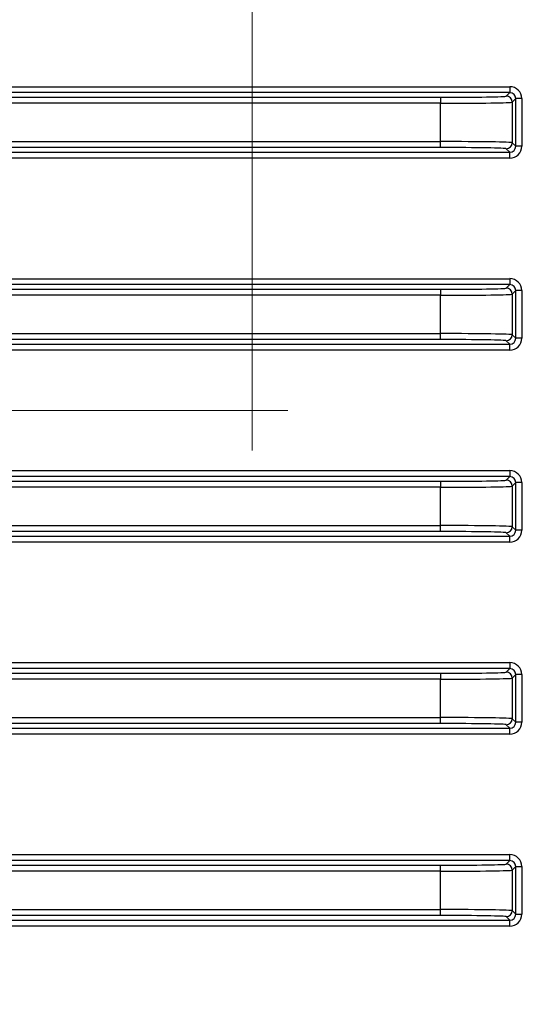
# Model space of a CAD drawing. Header units: millimetres. Extents: x 10 to 272, y 8 to 208.
# Tile 5 of 39: x 60 to 75, y 23 to 51. Entities that reach past the tile are written whole.
import ezdxf

# ---------------------------------------------------------------- set-up
doc = ezdxf.new("R2010")
doc.units = ezdxf.units.MM
doc.linetypes.add('CENTERX2', pattern=[20.32, 12.7, -2.54, 2.54, -2.54])
doc.styles.add('SLDTEXTSTYLE0', font='TXT', dxfattribs={"width": 0.75})
doc.dimstyles.new('SLDDIMSTYLE0', dxfattribs={"dimtxt": 1.905, "dimasz": 3, "dimexe": 0, "dimexo": 0.0625, "dimgap": 0.47625, "dimtad": 0, "dimtih": 1, "dimtoh": 1, "dimdec": 1, "dimlfac": 1.5, "dimrnd": 1e-09, "dimzin": 12, "dimdsep": 46, "dimtxsty": 'SLDTEXTSTYLE0', "dimsah": 1, "dimcen": 0.09, "dimadec": 0, "dimazin": 3, "dimtfac": 1, "dimtdec": 1, "dimtofl": 0, "dimtmove": 0, "dimatfit": 3, "dimfxl": 1, "dimfrac": 2, "dimtolj": 1, "dimtzin": 12, "dimarcsym": 0})

# ---------------------------------------------------------------- blocks, each defined once
blk = doc.blocks.new('_D_13')
at = {"color": 7, "linetype": 'Continuous', "lineweight": 18}
for p, q in [((54.181, 25.875), (54.181, 9.019)), ((93.209, 25.875), (93.209, 9.019)), ((74.315, 13.706), (73.735, 13.706)), ((73.735, 13.706), (73.735, 10.682)), ((79.242, 13.706), (79.822, 13.706)), ((79.822, 13.706), (79.822, 10.682)), ((54.181, 12.194), (67.841, 12.194)), ((93.209, 12.194), (80.789, 12.194)), ((73.735, 10.682), (74.315, 10.682)), ((79.822, 10.682), (79.242, 10.682))]:
    blk.add_line(p, q, dxfattribs=at)
for points in [[(54.181, 12.194), (57.181, 11.694), (57.181, 12.694)], [(93.209, 12.194), (90.209, 12.694), (90.209, 11.694)]]:
    blk.add_solid(points, dxfattribs=at)
at = {"color": 7, "linetype": 'Continuous', "lineweight": 18, "char_height": 1.905, "attachment_point": 1, "style": 'SLDTEXTSTYLE0'}
for s, insert in [('58.5', (68.228, 13.138)), ('2.30', (74.315, 13.138))]:
    blk.add_mtext(s, dxfattribs=dict(at, insert=insert))

msp = doc.modelspace()

# ---------------------------------------------------------------- linework, layer by layer
at = {"color": 7, "linetype": 'CENTERX2', "lineweight": 18}
msp.add_line((66.981, 38.86), (66.981, 64.061), dxfattribs=at)
at = {"color": 7, "linetype": 'Continuous', "lineweight": 25}
for p, q in [((48.486, 49.002), (74.162, 49.002)), ((74.162, 49.002), (74.162, 48.835)), ((74.162, 48.835), (48.48, 48.835)), ((50.409, 48.705), (72.231, 48.705)), ((72.231, 48.705), (72.231, 48.539)), ((74.064, 48.737), (74.162, 48.835)), ((74.329, 48.669), (74.23, 48.57)), ((74.329, 47.341), (74.329, 48.669)), ((74.496, 48.669), (74.329, 48.669)), ((74.496, 48.669), (74.496, 47.341)), ((72.231, 48.539), (50.409, 48.539)), ((72.231, 47.471), (72.231, 48.539)), ((74.23, 48.57), (74.23, 47.439)), ((50.376, 47.471), (72.231, 47.471)), ((72.231, 47.304), (50.376, 47.304)), ((72.231, 47.304), (72.231, 47.471)), ((74.162, 47.174), (74.064, 47.273)), ((74.23, 47.439), (74.329, 47.341)), ((74.496, 47.341), (74.329, 47.341)), ((74.162, 47.008), (48.426, 47.008)), ((48.44, 47.174), (74.162, 47.174)), ((74.162, 47.008), (74.162, 47.174)), ((48.358, 43.649), (74.162, 43.649)), ((74.162, 43.649), (74.162, 43.483)), ((74.162, 43.483), (48.36, 43.483)), ((74.064, 43.384), (74.162, 43.483)), ((50.29, 43.353), (72.231, 43.353)), ((72.231, 43.186), (50.29, 43.186)), ((72.231, 43.353), (72.231, 43.186)), ((72.231, 42.118), (72.231, 43.186)), ((74.329, 43.316), (74.23, 43.218)), ((74.23, 43.218), (74.23, 42.087)), ((74.329, 41.988), (74.329, 43.316)), ((74.496, 43.316), (74.329, 43.316)), ((74.496, 43.316), (74.496, 41.988)), ((50.279, 42.118), (72.231, 42.118)), ((72.231, 41.952), (72.231, 42.118)), ((74.23, 42.087), (74.329, 41.988)), ((48.347, 41.822), (74.162, 41.822)), ((72.231, 41.952), (50.279, 41.952)), ((74.162, 41.822), (74.064, 41.92)), ((74.162, 41.655), (74.162, 41.822)), ((74.496, 41.988), (74.329, 41.988)), ((74.162, 41.655), (48.339, 41.655)), ((48.339, 38.297), (74.162, 38.297)), ((74.162, 38.297), (74.162, 38.13)), ((74.162, 38.13), (48.347, 38.13)), ((50.279, 38.001), (72.231, 38.001)), ((72.231, 38.001), (72.231, 37.834)), ((74.064, 38.032), (74.162, 38.13)), ((74.329, 37.964), (74.23, 37.865)), ((74.329, 36.636), (74.329, 37.964)), ((74.496, 37.964), (74.329, 37.964)), ((74.496, 37.964), (74.496, 36.636)), ((72.231, 37.834), (50.279, 37.834)), ((72.231, 36.766), (72.231, 37.834)), ((74.23, 37.865), (74.23, 36.735)), ((50.29, 36.766), (72.231, 36.766)), ((72.231, 36.599), (50.29, 36.599)), ((72.231, 36.599), (72.231, 36.766)), ((74.162, 36.469), (74.064, 36.568)), ((74.23, 36.735), (74.329, 36.636)), ((74.496, 36.636), (74.329, 36.636)), ((74.162, 36.303), (48.359, 36.303)), ((48.36, 36.469), (74.162, 36.469)), ((74.162, 36.303), (74.162, 36.469)), ((48.427, 32.945), (74.162, 32.945)), ((74.162, 32.945), (74.162, 32.778)), ((74.162, 32.778), (48.441, 32.778)), ((74.064, 32.68), (74.162, 32.778)), ((50.377, 32.648), (72.231, 32.648)), ((72.231, 32.482), (50.377, 32.482)), ((72.231, 32.648), (72.231, 32.482)), ((72.231, 31.414), (72.231, 32.482)), ((74.329, 32.611), (74.23, 32.513)), ((74.23, 32.513), (74.23, 31.382)), ((74.329, 31.284), (74.329, 32.611)), ((74.496, 32.611), (74.329, 32.611)), ((74.496, 32.611), (74.496, 31.284)), ((50.41, 31.414), (72.231, 31.414)), ((72.231, 31.247), (72.231, 31.414)), ((74.23, 31.382), (74.329, 31.284)), ((48.481, 31.117), (74.162, 31.117)), ((72.231, 31.247), (50.41, 31.247)), ((74.162, 31.117), (74.064, 31.215)), ((74.162, 30.95), (74.162, 31.117)), ((74.496, 31.284), (74.329, 31.284)), ((74.162, 30.95), (48.487, 30.95)), ((56.045, 27.592), (74.162, 27.592)), ((74.162, 27.426), (74.162, 27.592)), ((55.939, 27.296), (72.231, 27.296)), ((74.162, 27.426), (56.045, 27.426)), ((72.231, 27.129), (72.231, 27.296)), ((74.064, 27.327), (74.162, 27.426)), ((74.329, 27.259), (74.23, 27.161)), ((74.329, 25.931), (74.329, 27.259)), ((74.329, 27.259), (74.496, 27.259)), ((74.496, 27.259), (74.496, 25.931)), ((72.231, 27.129), (55.959, 27.129)), ((72.231, 26.061), (72.231, 27.129)), ((74.23, 27.161), (74.23, 26.03)), ((72.231, 25.895), (55.245, 25.895)), ((55.579, 26.061), (72.231, 26.061)), ((72.231, 25.895), (72.231, 26.061)), ((74.162, 25.765), (74.064, 25.863)), ((74.23, 26.03), (74.329, 25.931)), ((74.329, 25.931), (74.496, 25.931)), ((55.287, 25.765), (74.162, 25.765)), ((74.162, 25.598), (55.287, 25.598)), ((74.162, 25.598), (74.162, 25.765))]:
    msp.add_line(p, q, dxfattribs=at)
at = {"color": 7, "linetype": 'CENTERX2', "lineweight": 18, "ltscale": 0.666667}
msp.add_line((67.97, 39.976), (45.501, 39.976), dxfattribs=at)
at = {"color": 7, "linetype": 'Continuous', "lineweight": 25}
for centre, start, end in [((74.064, 48.57), 0.0202, 89.9796), ((74.064, 47.439), 270.0204, 359.9798), ((74.064, 43.218), 0.02, 89.9799), ((74.064, 42.087), 270.0203, 359.9798), ((74.064, 37.865), 0.0201, 89.9798), ((74.064, 36.735), 270.0201, 359.98), ((74.064, 32.513), 0.0202, 89.9796), ((74.064, 31.382), 270.0204, 359.9798), ((74.064, 27.161), 0.0204, 89.9796), ((74.064, 26.03), 270.0204, 359.98)]:
    msp.add_arc(centre, 0.167, start, end, dxfattribs=at)
for centre, major_axis, ratio, start_param, end_param in [((74.162, 48.668), (0.236, 0.236), 0.999695, 5.497939, 7.068431), ((72.231, 48.737), (1.833, 0), 0.017455, 4.712389, 6.265732), ((74.162, 48.668), (0.118, 0.118), 0.999087, 5.497939, 7.068431), ((72.231, 48.571), (2, 0), 0.016, 4.712389, 6.265732), ((72.231, 47.439), (2, 0), 0.016, 0.017453, 1.570796), ((72.231, 47.272), (1.833, 0), 0.017455, 0.017453, 1.570796), ((74.162, 47.341), (0.118, -0.118), 0.999087, 5.497939, 7.068431), ((74.162, 47.341), (0.236, -0.236), 0.999695, 5.497939, 7.068431), ((74.162, 43.316), (0.236, 0.236), 0.999695, 5.497939, 7.068431), ((72.231, 43.385), (1.833, 0), 0.017455, 4.712389, 6.265732), ((74.162, 43.316), (0.118, 0.118), 0.999087, 5.497939, 7.068431), ((72.231, 43.218), (2, 0), 0.016, 4.712389, 6.265732), ((72.231, 42.086), (2, 0), 0.016, 0.017453, 1.570796), ((72.231, 41.92), (1.833, 0), 0.017455, 0.017453, 1.570796), ((74.162, 41.989), (0.118, -0.118), 0.999087, 5.497939, 7.068431), ((74.162, 41.989), (0.236, -0.236), 0.999695, 5.497939, 7.068431), ((74.162, 37.964), (0.236, 0.236), 0.999695, 5.497939, 7.068431), ((72.231, 38.033), (1.833, 0), 0.017455, 4.712389, 6.265732), ((74.162, 37.964), (0.118, 0.118), 0.999087, 5.497939, 7.068431), ((72.231, 37.866), (2, 0), 0.016, 4.712389, 6.265732), ((72.231, 36.734), (2, 0), 0.016, 0.017453, 1.570796), ((72.231, 36.567), (1.833, 0), 0.017455, 0.017453, 1.570796), ((74.162, 36.636), (0.118, -0.118), 0.999087, 5.497939, 7.068431), ((74.162, 36.636), (0.236, -0.236), 0.999695, 5.497939, 7.068431), ((74.162, 32.611), (0.236, 0.236), 0.999695, 5.497939, 7.068431), ((72.231, 32.68), (1.833, 0), 0.017455, 4.712389, 6.265732), ((74.162, 32.611), (0.118, 0.118), 0.999087, 5.497939, 7.068431), ((72.231, 32.514), (2, 0), 0.016, 4.712389, 6.265732), ((72.231, 31.382), (2, 0), 0.016, 0.017453, 1.570796), ((72.231, 31.215), (1.833, 0), 0.017455, 0.017453, 1.570796), ((74.162, 31.284), (0.118, -0.118), 0.999087, 5.497939, 7.068431), ((74.162, 31.284), (0.236, -0.236), 0.999695, 5.497939, 7.068431), ((74.162, 27.259), (0.236, 0.236), 0.999695, 5.497939, 7.068431), ((72.231, 27.328), (1.833, 0), 0.017455, 4.712389, 6.265732), ((74.162, 27.259), (0.118, 0.118), 0.999087, 5.497939, 7.068431), ((72.231, 27.161), (2, 0), 0.016, 4.712389, 6.265732), ((72.231, 26.029), (2, 0), 0.016, 0.017453, 1.570796), ((72.231, 25.863), (1.833, 0), 0.017455, 0.017453, 1.570796), ((74.162, 25.931), (0.118, -0.118), 0.999087, 5.497939, 7.068431), ((74.162, 25.931), (0.236, -0.236), 0.999695, 5.497939, 7.068431)]:
    msp.add_ellipse(centre, major_axis=major_axis, ratio=ratio, start_param=start_param, end_param=end_param, dxfattribs=at)

# ---------------------------------------------------------------- dimensions: what is measured, and where the dimension line sits
at = {"color": 7, "linetype": 'Continuous', "lineweight": 18}
dim = msp.add_linear_dim(base=(93.209, 12.194), p1=(54.181, 27.145), p2=(93.209, 27.145), dimstyle='SLDDIMSTYLE0', dxfattribs=at)
dim.commit()
dim.dimension.update_dxf_attribs({"geometry": '_D_13', "text_midpoint": (74.315, 12.194), "dimtype": 160})

doc.saveas('drawing.dxf')
